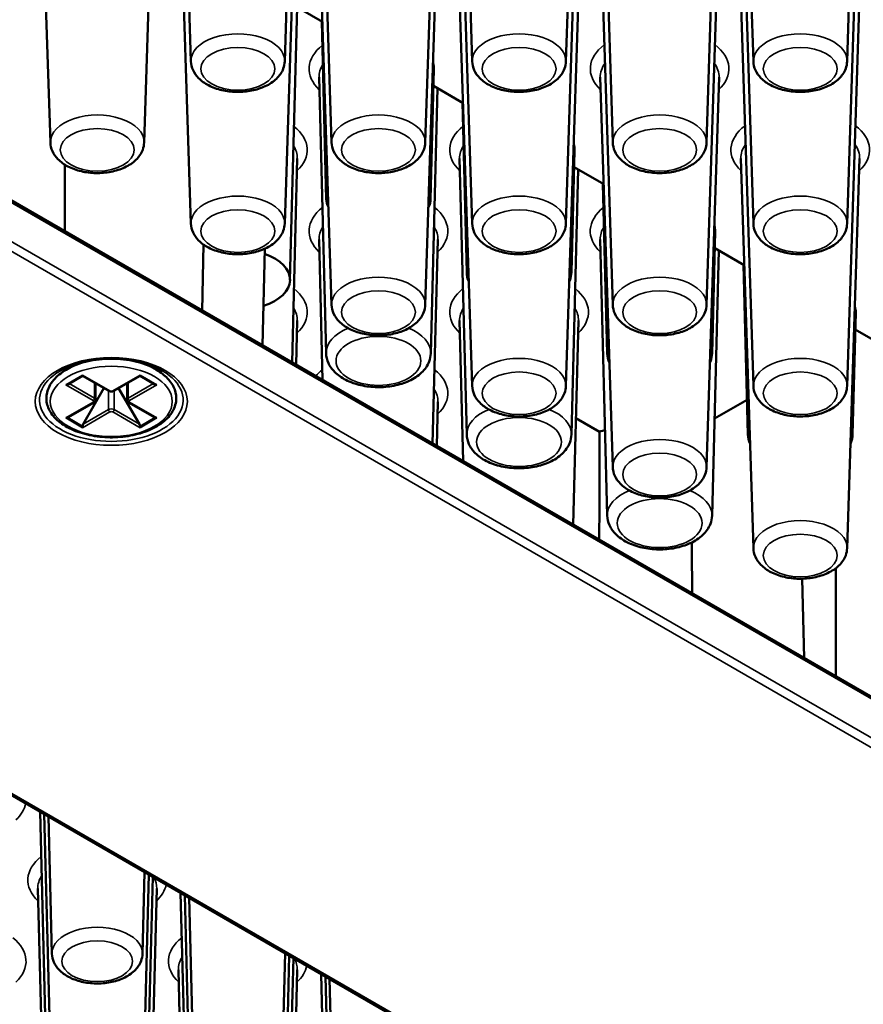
# Paper-space layout 'Sheet_1' of a CAD drawing. Header units: millimetres. Extents: x 0.8 to 58.3, y 0.8 to 58.3.
# Tile 114 of 128: x 47.5 to 49.2, y 43.5 to 45.5. Entities that reach past the tile are written whole.
import ezdxf

# ---------------------------------------------------------------- set-up
doc = ezdxf.new("R2010")
doc.units = ezdxf.units.MM
doc.layers.add('Visible (ISO)', color=7, linetype='Continuous', lineweight=50)
doc.layers.add('Visible Narrow (ISO)', color=7, linetype='Continuous', lineweight=35)

psp = doc.layouts.new('Sheet_1')

# ---------------------------------------------------------------- linework, layer by layer
at = {"layer": 'Visible (ISO)'}
for p, q in [((47.85807, 45.41456), (47.8333, 46.18663)), ((48.04371, 45.41456), (48.06848, 46.18663)), ((48.41484, 45.41456), (48.39008, 46.18663)), ((48.60049, 45.41456), (48.62525, 46.18663)), ((48.97162, 45.41456), (48.94686, 46.18663)), ((49.15727, 45.41456), (49.18203, 46.18663)), ((47.57968, 45.25383), (47.55491, 46.0259)), ((47.76532, 45.25383), (47.79009, 46.0259)), ((48.13645, 45.25383), (48.11169, 46.0259)), ((48.3221, 45.25383), (48.34687, 46.0259)), ((48.69323, 45.25383), (48.66847, 46.0259)), ((48.87888, 45.25383), (48.90364, 46.0259)), ((46.04148, 45.98232), (51.3587, 42.91242)), ((47.85807, 45.0931), (47.8333, 45.86517)), ((48.04371, 45.0931), (48.06848, 45.86517)), ((48.41484, 45.0931), (48.39008, 45.86517)), ((48.60049, 45.0931), (48.62525, 45.86517)), ((48.97162, 45.0931), (48.94686, 45.86517)), ((49.15727, 45.0931), (49.18203, 45.86517)), ((48.13645, 44.93238), (48.11169, 45.70445)), ((48.3221, 44.93238), (48.34687, 45.70445)), ((48.69323, 44.93238), (48.66847, 45.70445)), ((48.87888, 44.93238), (48.90364, 45.70445)), ((48.11848, 45.4928), (48.05766, 45.52791)), ((48.41484, 44.77165), (48.39008, 45.54372)), ((48.60049, 44.77165), (48.62525, 45.54372)), ((48.97162, 44.77165), (48.94686, 45.54372)), ((49.15727, 44.77165), (49.18203, 45.54372)), ((48.05414, 44.98112), (48.06802, 45.52193)), ((48.12602, 45.14185), (48.117, 45.49366)), ((48.33253, 45.14185), (48.33913, 45.39896)), ((48.12562, 44.83613), (48.11158, 45.38316)), ((48.69323, 44.61092), (48.66847, 45.38299)), ((48.87888, 44.61092), (48.90364, 45.38299)), ((48.33294, 44.83613), (48.34641, 45.3612)), ((48.39687, 45.33207), (48.33828, 45.3659)), ((50.41707, 42.27798), (45.09985, 45.34788)), ((48.40401, 44.99686), (48.39539, 45.33293)), ((48.61132, 44.99686), (48.61752, 45.23823)), ((48.05821, 44.81796), (48.06858, 45.22243)), ((48.40401, 44.6754), (48.38997, 45.22243)), ((48.97162, 44.45019), (48.94686, 45.22226)), ((49.15727, 44.45019), (49.18203, 45.22226)), ((48.61132, 44.6754), (48.6248, 45.20048)), ((48.67526, 45.17134), (48.61667, 45.20517)), ((48.6824, 44.83613), (48.67377, 45.1722)), ((48.11873, 44.78302), (48.11158, 45.0617)), ((48.33659, 44.65723), (48.34697, 45.0617)), ((48.6824, 44.51467), (48.66836, 45.0617)), ((48.88971, 44.83613), (48.89591, 45.0775)), ((47.88048, 44.92057), (47.88273, 45.05182)), ((48.0042, 45.04337), (47.99957, 44.85182)), ((48.88971, 44.51467), (48.90319, 45.03975)), ((48.95364, 45.01062), (48.89506, 45.04444)), ((48.96078, 44.6754), (48.95216, 45.01147)), ((49.1681, 44.6754), (49.17429, 44.91678)), ((48.06633, 44.81327), (48.06858, 44.90097)), ((48.39712, 44.62229), (48.38997, 44.90097)), ((48.61498, 44.49651), (48.62536, 44.90097)), ((49.23203, 44.84989), (49.17345, 44.88371)), ((47.63236, 44.81579), (47.61102, 44.80346)), ((47.76832, 44.81579), (47.78966, 44.80346)), ((47.64351, 44.79168), (47.61404, 44.77467)), ((47.64351, 44.79301), (47.64351, 44.79168)), ((47.64351, 44.79168), (47.69559, 44.76162)), ((47.70509, 44.76162), (47.75717, 44.79168)), ((47.75717, 44.79301), (47.75717, 44.79168)), ((47.75717, 44.79168), (47.78664, 44.77467)), ((47.64466, 44.69591), (47.68584, 44.76724)), ((47.66924, 44.74413), (47.66924, 44.77683)), ((47.71484, 44.76724), (47.75602, 44.69591)), ((47.73144, 44.74413), (47.73144, 44.77683)), ((47.61404, 44.70905), (47.66612, 44.73911)), ((47.73456, 44.73911), (47.78664, 44.70905)), ((48.34472, 44.65254), (48.34697, 44.74025)), ((48.95902, 44.74434), (48.89465, 44.70718)), ((48.66719, 44.68096), (48.62041, 44.70797)), ((47.64351, 44.68882), (47.64351, 44.69203)), ((47.75717, 44.68882), (47.75717, 44.69203)), ((49.13514, 44.41079), (49.13514, 44.1962)), ((49.0681, 44.38973), (49.0719, 44.23271)), ((47.58286, 43.00395), (47.55915, 43.928)), ((47.58286, 43.32541), (47.56752, 43.92317)), ((47.58286, 43.64686), (47.5759, 43.91834)), ((47.76214, 43.64686), (47.76629, 43.80842)), ((47.76214, 43.32541), (47.77441, 43.80372)), ((47.76214, 43.00395), (47.78254, 43.79903)), ((47.58286, 42.6825), (47.55481, 43.77588)), ((47.76214, 42.6825), (47.79019, 43.77588)), ((47.86125, 42.84323), (47.83754, 43.76728)), ((47.86125, 43.16468), (47.84591, 43.76244)), ((47.86125, 43.48614), (47.85428, 43.75761)), ((48.04053, 43.48614), (48.04467, 43.64769)), ((48.04053, 43.16468), (48.0528, 43.643)), ((48.04053, 42.84323), (48.06093, 43.6383)), ((47.86125, 42.52177), (47.8332, 43.61515)), ((48.04053, 42.52177), (48.06858, 43.61515)), ((48.13964, 42.6825), (48.11593, 43.60655)), ((48.13964, 43.00395), (48.1243, 43.60172)), ((48.13964, 43.32541), (48.13267, 43.59688))]:
    psp.add_line(p, q, dxfattribs=at)
for centre, major_axis, start_param, end_param in [((48.22928, 45.3999), (0.10986, 0), 6.268373, 6.4587449), ((48.50767, 45.23917), (0.10986, 0), 6.268373, 6.4587449), ((48.22928, 45.14273), (-0.10327, 0), 6.0327436, 6.5706616), ((48.22928, 45.14273), (0.10327, 0), 5.995709, 6.533627), ((48.78605, 45.07844), (0.10986, 0), 6.268373, 6.4587449), ((47.95089, 44.98201), (0.10327, 0), 5.2241184, 7.314327), ((49.06444, 44.91772), (0.10986, 0), 6.268373, 6.4587449), ((47.70034, 44.79235), (0.08268, 0), 2.6739007, 2.7364457), ((47.70034, 44.79235), (0.08268, 0), 0.405147, 0.467692), ((47.6101, 44.77694), (-0.00557, 0), 1.5707963, 2.3561945), ((47.79058, 44.77694), (-0.00557, 0), 0.7853982, 1.5707963), ((47.6101, 44.71132), (-0.00557, 0), 1.5707963, 2.3561945), ((47.79058, 44.71132), (-0.00557, 0), 0.7853982, 1.5707963), ((47.64745, 44.6943), (-0.00278, -0.00482), 4.712389, 5.4977871), ((47.75323, 44.6943), (0.00278, -0.00482), 0.7853982, 1.5707963), ((48.75822, 44.58019), (-0.19685, 0), 5.1318093, 5.1930945)]:
    psp.add_ellipse(centre, major_axis=major_axis, ratio=0.5773503, start_param=start_param, end_param=end_param, dxfattribs=at)
for points, knots in [([(47.85807, 45.41456), (47.85826, 45.40859), (47.8597, 45.4027), (47.86478, 45.39135), (47.86862, 45.38602), (47.87874, 45.3757), (47.88538, 45.37102), (47.90086, 45.36294), (47.90988, 45.35974), (47.92883, 45.35538), (47.93877, 45.35421), (47.95862, 45.35392), (47.96853, 45.35478), (47.98761, 45.35849), (47.99676, 45.36136), (48.01355, 45.36917), (48.02118, 45.37413), (48.03331, 45.38593), (48.03805, 45.39263), (48.04257, 45.40482), (48.04356, 45.40967), (48.04371, 45.41456)], [5.5163044, 5.5163044, 5.5163044, 5.5163044, 5.7510568, 5.7510568, 6.0129289, 6.0129289, 6.3336169, 6.3336169, 6.6891555, 6.6891555, 7.0432098, 7.0432098, 7.3938866, 7.3938866, 7.7471276, 7.7471276, 8.1037277, 8.1037277, 8.4284437, 8.4284437, 8.6208625, 8.6208625, 8.6208625, 8.6208625]), ([(48.41484, 45.41456), (48.41503, 45.40859), (48.41647, 45.4027), (48.42156, 45.39135), (48.4254, 45.38602), (48.43552, 45.3757), (48.44216, 45.37102), (48.45764, 45.36294), (48.46665, 45.35974), (48.48561, 45.35538), (48.49555, 45.35421), (48.5154, 45.35392), (48.52531, 45.35478), (48.54438, 45.35849), (48.55354, 45.36136), (48.57032, 45.36917), (48.57796, 45.37413), (48.59009, 45.38593), (48.59482, 45.39263), (48.59934, 45.40482), (48.60033, 45.40967), (48.60049, 45.41456)], [5.5163044, 5.5163044, 5.5163044, 5.5163044, 5.7510568, 5.7510568, 6.0129289, 6.0129289, 6.3336169, 6.3336169, 6.6891555, 6.6891555, 7.0432098, 7.0432098, 7.3938866, 7.3938866, 7.7471276, 7.7471276, 8.1037277, 8.1037277, 8.4284437, 8.4284437, 8.6208625, 8.6208625, 8.6208625, 8.6208625]), ([(48.97162, 45.41456), (48.97181, 45.40859), (48.97325, 45.4027), (48.97834, 45.39135), (48.98217, 45.38602), (48.99229, 45.3757), (48.99894, 45.37102), (49.01441, 45.36294), (49.02343, 45.35974), (49.04239, 45.35538), (49.05233, 45.35421), (49.07218, 45.35392), (49.08208, 45.35478), (49.10116, 45.35849), (49.11032, 45.36136), (49.1271, 45.36917), (49.13473, 45.37413), (49.14686, 45.38593), (49.1516, 45.39263), (49.15612, 45.40482), (49.15711, 45.40967), (49.15727, 45.41456)], [5.5163044, 5.5163044, 5.5163044, 5.5163044, 5.7510568, 5.7510568, 6.0129289, 6.0129289, 6.3336169, 6.3336169, 6.6891555, 6.6891555, 7.0432098, 7.0432098, 7.3938866, 7.3938866, 7.7471276, 7.7471276, 8.1037277, 8.1037277, 8.4284437, 8.4284437, 8.6208625, 8.6208625, 8.6208625, 8.6208625]), ([(47.57968, 45.25383), (47.57987, 45.24786), (47.58131, 45.24197), (47.58639, 45.23063), (47.59023, 45.22529), (47.60035, 45.21497), (47.60699, 45.21029), (47.62247, 45.20221), (47.63149, 45.19901), (47.65045, 45.19465), (47.66038, 45.19348), (47.68023, 45.19319), (47.69014, 45.19405), (47.70922, 45.19776), (47.71838, 45.20063), (47.73516, 45.20844), (47.74279, 45.2134), (47.75492, 45.2252), (47.75966, 45.2319), (47.76418, 45.24409), (47.76517, 45.24894), (47.76532, 45.25383)], [5.5163044, 5.5163044, 5.5163044, 5.5163044, 5.7510568, 5.7510568, 6.0129289, 6.0129289, 6.3336169, 6.3336169, 6.6891555, 6.6891555, 7.0432098, 7.0432098, 7.3938866, 7.3938866, 7.7471276, 7.7471276, 8.1037277, 8.1037277, 8.4284437, 8.4284437, 8.6208625, 8.6208625, 8.6208625, 8.6208625]), ([(48.13645, 45.25383), (48.13665, 45.24786), (48.13808, 45.24197), (48.14317, 45.23063), (48.14701, 45.22529), (48.15713, 45.21497), (48.16377, 45.21029), (48.17925, 45.20221), (48.18827, 45.19901), (48.20722, 45.19465), (48.21716, 45.19348), (48.23701, 45.19319), (48.24692, 45.19405), (48.26599, 45.19776), (48.27515, 45.20063), (48.29194, 45.20844), (48.29957, 45.2134), (48.3117, 45.2252), (48.31644, 45.2319), (48.32095, 45.24409), (48.32194, 45.24894), (48.3221, 45.25383)], [5.5163044, 5.5163044, 5.5163044, 5.5163044, 5.7510568, 5.7510568, 6.0129289, 6.0129289, 6.3336169, 6.3336169, 6.6891555, 6.6891555, 7.0432098, 7.0432098, 7.3938866, 7.3938866, 7.7471276, 7.7471276, 8.1037277, 8.1037277, 8.4284437, 8.4284437, 8.6208625, 8.6208625, 8.6208625, 8.6208625]), ([(48.69323, 45.25383), (48.69342, 45.24786), (48.69486, 45.24197), (48.69995, 45.23063), (48.70378, 45.22529), (48.7139, 45.21497), (48.72055, 45.21029), (48.73603, 45.20221), (48.74504, 45.19901), (48.764, 45.19465), (48.77394, 45.19348), (48.79379, 45.19319), (48.8037, 45.19405), (48.82277, 45.19776), (48.83193, 45.20063), (48.84871, 45.20844), (48.85635, 45.2134), (48.86847, 45.2252), (48.87321, 45.2319), (48.87773, 45.24409), (48.87872, 45.24894), (48.87888, 45.25383)], [5.5163044, 5.5163044, 5.5163044, 5.5163044, 5.7510568, 5.7510568, 6.0129289, 6.0129289, 6.3336169, 6.3336169, 6.6891555, 6.6891555, 7.0432098, 7.0432098, 7.3938866, 7.3938866, 7.7471276, 7.7471276, 8.1037277, 8.1037277, 8.4284437, 8.4284437, 8.6208625, 8.6208625, 8.6208625, 8.6208625]), ([(47.85807, 45.0931), (47.85826, 45.08713), (47.8597, 45.08124), (47.86478, 45.0699), (47.86862, 45.06456), (47.87874, 45.05424), (47.88538, 45.04956), (47.90086, 45.04148), (47.90988, 45.03829), (47.92883, 45.03392), (47.93877, 45.03275), (47.95862, 45.03246), (47.96853, 45.03332), (47.98761, 45.03703), (47.99676, 45.0399), (48.01355, 45.04771), (48.02118, 45.05267), (48.03331, 45.06447), (48.03805, 45.07118), (48.04257, 45.08336), (48.04356, 45.08821), (48.04371, 45.0931)], [5.5163044, 5.5163044, 5.5163044, 5.5163044, 5.7510568, 5.7510568, 6.0129289, 6.0129289, 6.3336169, 6.3336169, 6.6891555, 6.6891555, 7.0432098, 7.0432098, 7.3938866, 7.3938866, 7.7471276, 7.7471276, 8.1037277, 8.1037277, 8.4284437, 8.4284437, 8.6208625, 8.6208625, 8.6208625, 8.6208625]), ([(48.41484, 45.0931), (48.41503, 45.08713), (48.41647, 45.08124), (48.42156, 45.0699), (48.4254, 45.06456), (48.43552, 45.05424), (48.44216, 45.04956), (48.45764, 45.04148), (48.46665, 45.03829), (48.48561, 45.03392), (48.49555, 45.03275), (48.5154, 45.03246), (48.52531, 45.03332), (48.54438, 45.03703), (48.55354, 45.0399), (48.57032, 45.04771), (48.57796, 45.05267), (48.59009, 45.06447), (48.59482, 45.07118), (48.59934, 45.08336), (48.60033, 45.08821), (48.60049, 45.0931)], [5.5163044, 5.5163044, 5.5163044, 5.5163044, 5.7510568, 5.7510568, 6.0129289, 6.0129289, 6.3336169, 6.3336169, 6.6891555, 6.6891555, 7.0432098, 7.0432098, 7.3938866, 7.3938866, 7.7471276, 7.7471276, 8.1037277, 8.1037277, 8.4284437, 8.4284437, 8.6208625, 8.6208625, 8.6208625, 8.6208625]), ([(48.97162, 45.0931), (48.97181, 45.08713), (48.97325, 45.08124), (48.97834, 45.0699), (48.98217, 45.06456), (48.99229, 45.05424), (48.99894, 45.04956), (49.01441, 45.04148), (49.02343, 45.03829), (49.04239, 45.03392), (49.05233, 45.03275), (49.07218, 45.03246), (49.08208, 45.03332), (49.10116, 45.03703), (49.11032, 45.0399), (49.1271, 45.04771), (49.13473, 45.05267), (49.14686, 45.06447), (49.1516, 45.07118), (49.15612, 45.08336), (49.15711, 45.08821), (49.15727, 45.0931)], [5.5163044, 5.5163044, 5.5163044, 5.5163044, 5.7510568, 5.7510568, 6.0129289, 6.0129289, 6.3336169, 6.3336169, 6.6891555, 6.6891555, 7.0432098, 7.0432098, 7.3938866, 7.3938866, 7.7471276, 7.7471276, 8.1037277, 8.1037277, 8.4284437, 8.4284437, 8.6208625, 8.6208625, 8.6208625, 8.6208625]), ([(48.60712, 44.97828), (48.60745, 44.97904), (48.60776, 44.9798), (48.61004, 44.98574), (48.61118, 44.99128), (48.61132, 44.99686)], [8.39150395, 8.39150395, 8.39150395, 8.39150395, 8.42184173, 8.42184173, 8.62456748, 8.62456748, 8.62456748, 8.62456748]), ([(48.13645, 44.93238), (48.13665, 44.92641), (48.13808, 44.92052), (48.14317, 44.90917), (48.14701, 44.90384), (48.15713, 44.89352), (48.16377, 44.88883), (48.17925, 44.88076), (48.18827, 44.87756), (48.20722, 44.87319), (48.21716, 44.87203), (48.23701, 44.87174), (48.24692, 44.87259), (48.26599, 44.87631), (48.27515, 44.87917), (48.29194, 44.88698), (48.29957, 44.89194), (48.3117, 44.90374), (48.31644, 44.91045), (48.32095, 44.92263), (48.32194, 44.92748), (48.3221, 44.93238)], [5.5163044, 5.5163044, 5.5163044, 5.5163044, 5.7510568, 5.7510568, 6.0129289, 6.0129289, 6.3336169, 6.3336169, 6.6891555, 6.6891555, 7.0432098, 7.0432098, 7.3938866, 7.3938866, 7.7471276, 7.7471276, 8.1037277, 8.1037277, 8.4284437, 8.4284437, 8.6208625, 8.6208625, 8.6208625, 8.6208625]), ([(48.69323, 44.93238), (48.69342, 44.92641), (48.69486, 44.92052), (48.69995, 44.90917), (48.70378, 44.90384), (48.7139, 44.89352), (48.72055, 44.88883), (48.73603, 44.88076), (48.74504, 44.87756), (48.764, 44.87319), (48.77394, 44.87203), (48.79379, 44.87174), (48.8037, 44.87259), (48.82277, 44.87631), (48.83193, 44.87917), (48.84871, 44.88698), (48.85635, 44.89194), (48.86847, 44.90374), (48.87321, 44.91045), (48.87773, 44.92263), (48.87872, 44.92748), (48.87888, 44.93238)], [5.5163044, 5.5163044, 5.5163044, 5.5163044, 5.7510568, 5.7510568, 6.0129289, 6.0129289, 6.3336169, 6.3336169, 6.6891555, 6.6891555, 7.0432098, 7.0432098, 7.3938866, 7.3938866, 7.7471276, 7.7471276, 8.1037277, 8.1037277, 8.4284437, 8.4284437, 8.6208625, 8.6208625, 8.6208625, 8.6208625]), ([(47.59978, 44.8018), (47.60973, 44.80754), (47.62141, 44.81251), (47.64717, 44.82024), (47.66125, 44.823), (47.69037, 44.82592), (47.7054, 44.82606), (47.73479, 44.82371), (47.74913, 44.82121), (47.77555, 44.81388), (47.78762, 44.80907), (47.79897, 44.8029), (47.79994, 44.80235), (47.8009, 44.8018)], [3.1415927, 3.1415927, 3.1415927, 3.1415927, 3.4472139, 3.4472139, 3.7550864, 3.7550864, 4.0649018, 4.0649018, 4.3748244, 4.3748244, 4.6829666, 4.6829666, 4.712389, 4.712389, 4.712389, 4.712389]), ([(48.12562, 44.83613), (48.12579, 44.82952), (48.12737, 44.82298), (48.13306, 44.81038), (48.13738, 44.80444), (48.14879, 44.793), (48.15629, 44.78779), (48.17366, 44.7789), (48.18373, 44.77539), (48.20488, 44.77061), (48.21596, 44.76934), (48.23811, 44.76904), (48.24917, 44.77001), (48.27043, 44.77413), (48.28062, 44.7773), (48.29925, 44.78587), (48.30769, 44.7913), (48.32119, 44.80417), (48.32648, 44.81151), (48.33165, 44.82502), (48.33279, 44.83055), (48.33294, 44.83613)], [5.5125995, 5.5125995, 5.5125995, 5.5125995, 5.7528404, 5.7528404, 6.0200982, 6.0200982, 6.3434044, 6.3434044, 6.6956167, 6.6956167, 7.0455918, 7.0455918, 7.3925804, 7.3925804, 7.7418814, 7.7418814, 8.0946954, 8.0946954, 8.4218417, 8.4218417, 8.6245675, 8.6245675, 8.6245675, 8.6245675]), ([(48.88551, 44.81755), (48.88584, 44.81831), (48.88615, 44.81908), (48.88843, 44.82502), (48.88957, 44.83055), (48.88971, 44.83613)], [8.39150395, 8.39150395, 8.39150395, 8.39150395, 8.42184173, 8.42184173, 8.62456748, 8.62456748, 8.62456748, 8.62456748]), ([(47.61102, 44.80346), (47.60096, 44.79766), (47.59241, 44.7908), (47.57953, 44.7756), (47.57508, 44.76728), (47.57115, 44.7506), (47.5713, 44.74235), (47.57562, 44.7265), (47.57976, 44.71893), (47.59174, 44.70456), (47.59988, 44.69787), (47.61934, 44.68624), (47.63076, 44.68137), (47.65551, 44.67407), (47.66884, 44.67163), (47.69604, 44.66936), (47.70991, 44.66953), (47.73688, 44.67244), (47.74998, 44.67519), (47.77418, 44.68306), (47.78526, 44.68819), (47.80426, 44.7005), (47.81219, 44.70768), (47.82358, 44.72333), (47.82722, 44.73176), (47.82962, 44.74841), (47.82874, 44.75654), (47.8231, 44.77216), (47.81827, 44.77962), (47.80579, 44.79274), (47.79828, 44.79849), (47.78966, 44.80346)], [3.1415927, 3.1415927, 3.1415927, 3.1415927, 3.4719162, 3.4719162, 3.7917404, 3.7917404, 4.0829356, 4.0829356, 4.3756698, 4.3756698, 4.6950394, 4.6950394, 5.0252691, 5.0252691, 5.3547014, 5.3547014, 5.6827382, 5.6827382, 6.0108782, 6.0108782, 6.3405388, 6.3405388, 6.6704305, 6.6704305, 6.985839, 6.985839, 7.2739503, 7.2739503, 7.5709229, 7.5709229, 7.8539816, 7.8539816, 7.8539816, 7.8539816]), ([(48.41484, 44.77165), (48.41503, 44.76568), (48.41647, 44.75979), (48.42156, 44.74844), (48.4254, 44.74311), (48.43552, 44.73279), (48.44216, 44.7281), (48.45764, 44.72003), (48.46665, 44.71683), (48.48561, 44.71247), (48.49555, 44.7113), (48.5154, 44.71101), (48.52531, 44.71186), (48.54438, 44.71558), (48.55354, 44.71844), (48.57032, 44.72626), (48.57796, 44.73122), (48.59009, 44.74302), (48.59482, 44.74972), (48.59934, 44.76191), (48.60033, 44.76675), (48.60049, 44.77165)], [5.5163044, 5.5163044, 5.5163044, 5.5163044, 5.7510568, 5.7510568, 6.0129289, 6.0129289, 6.3336169, 6.3336169, 6.6891555, 6.6891555, 7.0432098, 7.0432098, 7.3938866, 7.3938866, 7.7471276, 7.7471276, 8.1037277, 8.1037277, 8.4284437, 8.4284437, 8.6208625, 8.6208625, 8.6208625, 8.6208625]), ([(48.97162, 44.77165), (48.97181, 44.76568), (48.97325, 44.75979), (48.97834, 44.74844), (48.98217, 44.74311), (48.99229, 44.73279), (48.99894, 44.7281), (49.01441, 44.72003), (49.02343, 44.71683), (49.04239, 44.71247), (49.05233, 44.7113), (49.07218, 44.71101), (49.08208, 44.71186), (49.10116, 44.71558), (49.11032, 44.71844), (49.1271, 44.72626), (49.13473, 44.73122), (49.14686, 44.74302), (49.1516, 44.74972), (49.15612, 44.76191), (49.15711, 44.76675), (49.15727, 44.77165)], [5.5163044, 5.5163044, 5.5163044, 5.5163044, 5.7510568, 5.7510568, 6.0129289, 6.0129289, 6.3336169, 6.3336169, 6.6891555, 6.6891555, 7.0432098, 7.0432098, 7.3938866, 7.3938866, 7.7471276, 7.7471276, 8.1037277, 8.1037277, 8.4284437, 8.4284437, 8.6208625, 8.6208625, 8.6208625, 8.6208625]), ([(47.69559, 44.76162), (47.69619, 44.76127), (47.69681, 44.76102), (47.69807, 44.76064), (47.69872, 44.76053), (47.70001, 44.76041), (47.70067, 44.76041), (47.70196, 44.76053), (47.70261, 44.76064), (47.70387, 44.76102), (47.70449, 44.76127), (47.70509, 44.76162)], [4.712389, 4.712389, 4.712389, 4.712389, 5.0265482, 5.0265482, 5.3407075, 5.3407075, 5.6548668, 5.6548668, 5.969026, 5.969026, 6.2831853, 6.2831853, 6.2831853, 6.2831853]), ([(47.66612, 44.73911), (47.66642, 44.73929), (47.66671, 44.73948), (47.66729, 44.73994), (47.66756, 44.7402), (47.66809, 44.74079), (47.66833, 44.74112), (47.66875, 44.74187), (47.66893, 44.74229), (47.66917, 44.74318), (47.66924, 44.74365), (47.66924, 44.74413)], [0, 0, 0, 0, 0.15707963, 0.15707963, 0.31415927, 0.31415927, 0.4712389, 0.4712389, 0.62831853, 0.62831853, 0.78539816, 0.78539816, 0.78539816, 0.78539816]), ([(47.73144, 44.74413), (47.73144, 44.74365), (47.73151, 44.74318), (47.73175, 44.74229), (47.73193, 44.74187), (47.73235, 44.74112), (47.73259, 44.74079), (47.73312, 44.7402), (47.73339, 44.73994), (47.73397, 44.73948), (47.73426, 44.73929), (47.73456, 44.73911)], [3.92699082, 3.92699082, 3.92699082, 3.92699082, 4.08407045, 4.08407045, 4.24115008, 4.24115008, 4.39822972, 4.39822972, 4.55530935, 4.55530935, 4.71238898, 4.71238898, 4.71238898, 4.71238898]), ([(48.40401, 44.6754), (48.40418, 44.66879), (48.40576, 44.66225), (48.41145, 44.64965), (48.41577, 44.64371), (48.42718, 44.63227), (48.43468, 44.62707), (48.45205, 44.61817), (48.46211, 44.61466), (48.48327, 44.60988), (48.49435, 44.60861), (48.5165, 44.60832), (48.52756, 44.60928), (48.54882, 44.6134), (48.55901, 44.61657), (48.57763, 44.62515), (48.58608, 44.63057), (48.59958, 44.64344), (48.60487, 44.65078), (48.61004, 44.66429), (48.61118, 44.66982), (48.61132, 44.6754)], [5.5125995, 5.5125995, 5.5125995, 5.5125995, 5.7528404, 5.7528404, 6.0200982, 6.0200982, 6.3434044, 6.3434044, 6.6956167, 6.6956167, 7.0455918, 7.0455918, 7.3925804, 7.3925804, 7.7418814, 7.7418814, 8.0946954, 8.0946954, 8.4218417, 8.4218417, 8.6245675, 8.6245675, 8.6245675, 8.6245675]), ([(49.16389, 44.65682), (49.16423, 44.65758), (49.16454, 44.65835), (49.16681, 44.66429), (49.16796, 44.66982), (49.1681, 44.6754)], [8.39150395, 8.39150395, 8.39150395, 8.39150395, 8.42184173, 8.42184173, 8.62456748, 8.62456748, 8.62456748, 8.62456748]), ([(48.69323, 44.61092), (48.69342, 44.60495), (48.69486, 44.59906), (48.69995, 44.58771), (48.70378, 44.58238), (48.7139, 44.57206), (48.72055, 44.56738), (48.73603, 44.5593), (48.74504, 44.5561), (48.764, 44.55174), (48.77394, 44.55057), (48.79379, 44.55028), (48.8037, 44.55114), (48.82277, 44.55485), (48.83193, 44.55772), (48.84871, 44.56553), (48.85635, 44.57049), (48.86847, 44.58229), (48.87321, 44.58899), (48.87773, 44.60118), (48.87872, 44.60603), (48.87888, 44.61092)], [5.5163044, 5.5163044, 5.5163044, 5.5163044, 5.7510568, 5.7510568, 6.0129289, 6.0129289, 6.3336169, 6.3336169, 6.6891555, 6.6891555, 7.0432098, 7.0432098, 7.3938866, 7.3938866, 7.7471276, 7.7471276, 8.1037277, 8.1037277, 8.4284437, 8.4284437, 8.6208625, 8.6208625, 8.6208625, 8.6208625]), ([(48.6824, 44.51467), (48.68257, 44.50806), (48.68415, 44.50153), (48.68984, 44.48893), (48.69416, 44.48299), (48.70557, 44.47154), (48.71306, 44.46634), (48.73044, 44.45745), (48.7405, 44.45394), (48.76166, 44.44916), (48.77274, 44.44788), (48.79489, 44.44759), (48.80595, 44.44855), (48.8272, 44.45267), (48.83739, 44.45584), (48.85602, 44.46442), (48.86446, 44.46984), (48.87797, 44.48271), (48.88326, 44.49005), (48.88843, 44.50356), (48.88957, 44.5091), (48.88971, 44.51467)], [5.5125995, 5.5125995, 5.5125995, 5.5125995, 5.7528404, 5.7528404, 6.0200982, 6.0200982, 6.3434044, 6.3434044, 6.6956167, 6.6956167, 7.0455918, 7.0455918, 7.3925804, 7.3925804, 7.7418814, 7.7418814, 8.0946954, 8.0946954, 8.4218417, 8.4218417, 8.6245675, 8.6245675, 8.6245675, 8.6245675]), ([(48.97162, 44.45019), (48.97181, 44.44422), (48.97325, 44.43833), (48.97834, 44.42699), (48.98217, 44.42165), (48.99229, 44.41133), (48.99894, 44.40665), (49.01441, 44.39857), (49.02343, 44.39537), (49.04239, 44.39101), (49.05233, 44.38984), (49.07218, 44.38955), (49.08208, 44.39041), (49.10116, 44.39412), (49.11032, 44.39699), (49.1271, 44.4048), (49.13473, 44.40976), (49.14686, 44.42156), (49.1516, 44.42827), (49.15612, 44.44045), (49.15711, 44.4453), (49.15727, 44.45019)], [5.5163044, 5.5163044, 5.5163044, 5.5163044, 5.7510568, 5.7510568, 6.0129289, 6.0129289, 6.3336169, 6.3336169, 6.6891555, 6.6891555, 7.0432098, 7.0432098, 7.3938866, 7.3938866, 7.7471276, 7.7471276, 8.1037277, 8.1037277, 8.4284437, 8.4284437, 8.6208625, 8.6208625, 8.6208625, 8.6208625]), ([(47.58286, 43.64686), (47.58301, 43.64108), (47.58436, 43.63537), (47.58917, 43.62437), (47.59282, 43.61921), (47.60245, 43.60919), (47.60879, 43.60464), (47.6236, 43.59674), (47.63228, 43.5936), (47.65054, 43.58928), (47.66014, 43.5881), (47.67931, 43.58773), (47.68889, 43.58851), (47.70735, 43.59203), (47.71623, 43.59476), (47.73253, 43.60226), (47.73997, 43.60704), (47.75182, 43.61846), (47.75647, 43.62496), (47.76101, 43.63698), (47.76201, 43.6419), (47.76214, 43.64686)], [5.5125995, 5.5125995, 5.5125995, 5.5125995, 5.7455282, 5.7455282, 6.0046458, 6.0046458, 6.3230817, 6.3230817, 6.6794607, 6.6794607, 7.0350514, 7.0350514, 7.3870267, 7.3870267, 7.7415292, 7.7415292, 8.0994886, 8.0994886, 8.4246655, 8.4246655, 8.6245675, 8.6245675, 8.6245675, 8.6245675])]:
    psp.add_open_spline(points, degree=3, knots=knots, dxfattribs=at)
for points in [[(47.60838, 45.20986), (47.60826, 45.16581), (47.60814, 45.12182), (47.60802, 45.07788)], [(48.40401, 44.99686), (48.40417, 44.99044), (48.40567, 44.9841), (48.40822, 44.97828)], [(48.6824, 44.83613), (48.68256, 44.82972), (48.68405, 44.82337), (48.6866, 44.81755)], [(48.66719, 44.68096), (48.66696, 44.60942), (48.66674, 44.53802), (48.66652, 44.46675)], [(48.96078, 44.6754), (48.96095, 44.66899), (48.96244, 44.66264), (48.96499, 44.65682)], [(48.84992, 44.46168), (48.85003, 44.42798), (48.85013, 44.39432), (48.85023, 44.36069)]]:
    psp.add_open_spline(points, degree=3, dxfattribs=at)
at = {"layer": 'Visible Narrow (ISO)'}
for p, q in [((46.04393, 45.97691), (51.36115, 42.90701)), ((51.36115, 42.82986), (46.04393, 45.89976)), ((46.03558, 45.8853), (51.3528, 42.8154)), ((50.42298, 42.27857), (45.10576, 45.34847)), ((47.64351, 44.79301), (47.6101, 44.77373)), ((47.69756, 44.76181), (47.64351, 44.79301)), ((47.75717, 44.79301), (47.70312, 44.76181)), ((47.79058, 44.77373), (47.75717, 44.79301)), ((47.6101, 44.77373), (47.66415, 44.74252)), ((47.66693, 44.74734), (47.61682, 44.77628)), ((47.66693, 44.74734), (47.66693, 44.77816)), ((47.73375, 44.74734), (47.73375, 44.77816)), ((47.78386, 44.77628), (47.73375, 44.74734)), ((47.73653, 44.74252), (47.79058, 44.77373)), ((47.69477, 44.76209), (47.69477, 44.72484)), ((47.70591, 44.76209), (47.70591, 44.72484)), ((47.66415, 44.73931), (47.6101, 44.7081)), ((47.79058, 44.7081), (47.73653, 44.73931)), ((47.6101, 44.7081), (47.64351, 44.68882)), ((47.61404, 44.70905), (47.64351, 44.69203)), ((47.64351, 44.68882), (47.69756, 44.72002)), ((47.69477, 44.72484), (47.64466, 44.69591)), ((47.70312, 44.72002), (47.75717, 44.68882)), ((47.75602, 44.69591), (47.70591, 44.72484)), ((47.78664, 44.70905), (47.75717, 44.69203)), ((47.75717, 44.68882), (47.79058, 44.7081))]:
    psp.add_line(p, q, dxfattribs=at)
for centre, major_axis, start_param, end_param in [((47.95089, 45.41555), (0.09284, 0), 6.264668, 9.4432953), ((48.50767, 45.41555), (0.09284, 0), 6.264668, 9.4432953), ((49.06444, 45.41555), (0.09284, 0), 6.264668, 9.4432953), ((48.22928, 45.3999), (-0.13739, 0), 5.6539336, 6.8341344), ((48.78605, 45.3999), (-0.13729, 0), 5.6339655, 6.8366037), ((48.78605, 45.3999), (0.13729, 0), 5.7297669, 6.9324051), ((48.78605, 45.38425), (-0.11761, 0), 5.8798722, 6.3017026), ((48.78605, 45.38425), (0.11761, 0), 6.264668, 6.6864984), ((48.22928, 45.38416), (-0.11771, 0), 5.9214432, 6.2979976), ((48.22928, 45.3999), (0.13739, 0), 5.7322362, 5.758642), ((47.6725, 45.25482), (0.09284, 0), 6.264668, 9.4432953), ((48.22928, 45.25482), (0.09284, 0), 6.264668, 9.4432953), ((48.78605, 45.25482), (0.09284, 0), 6.264668, 9.4432953), ((47.95089, 45.23917), (0.13739, 0), 5.7322362, 6.912437), ((48.50767, 45.23917), (-0.13739, 0), 5.6539336, 6.8341344), ((49.06444, 45.23917), (-0.13729, 0), 5.6339655, 6.8366037), ((49.06444, 45.23917), (0.13729, 0), 5.7297669, 6.9324051), ((47.95089, 45.22344), (0.11771, 0), 6.268373, 6.6449275), ((48.50767, 45.22344), (-0.11771, 0), 5.9214432, 6.2979976), ((49.06444, 45.22352), (-0.11761, 0), 5.8798722, 6.3017026), ((49.06444, 45.22352), (0.11761, 0), 6.264668, 6.6864984), ((48.50767, 45.23917), (0.13739, 0), 5.7322362, 5.758642), ((47.95089, 45.0941), (0.09284, 0), 6.264668, 9.4432953), ((48.50767, 45.0941), (0.09284, 0), 6.264668, 9.4432953), ((49.06444, 45.0941), (0.09284, 0), 6.264668, 9.4432953), ((48.22928, 45.07844), (-0.13739, 0), 5.6539336, 6.8341344), ((48.22928, 45.07844), (0.13739, 0), 5.7322362, 6.912437), ((48.78605, 45.07844), (-0.13739, 0), 5.6539336, 6.8341344), ((48.22928, 45.06271), (-0.11771, 0), 5.9214432, 6.2979976), ((48.22928, 45.06271), (0.11771, 0), 6.268373, 6.6449275), ((48.78605, 45.06271), (-0.11771, 0), 5.9214432, 6.2979976), ((48.78605, 45.07844), (0.13739, 0), 5.7322362, 5.758642), ((48.50767, 44.99774), (-0.10367, 0), 6.036968, 6.2979976), ((48.50767, 44.99774), (0.10367, 0), 6.268373, 6.5294026), ((48.22928, 44.93337), (0.09284, 0), 6.264668, 9.4432953), ((48.78605, 44.93337), (0.09284, 0), 6.264668, 9.4432953), ((47.95089, 44.91772), (0.13739, 0), 5.7322362, 6.912437), ((48.50767, 44.91772), (-0.13739, 0), 5.6539336, 6.8341344), ((48.50767, 44.91772), (0.13739, 0), 5.7322362, 6.912437), ((47.95089, 44.90198), (0.11771, 0), 6.268373, 6.6449275), ((48.50767, 44.90198), (-0.11771, 0), 5.9214432, 6.2979976), ((48.50767, 44.90198), (0.11771, 0), 6.268373, 6.6449275), ((48.22928, 44.83702), (-0.10367, 0), 5.3276335, 6.2979976), ((48.22928, 44.83702), (0.10367, 0), 6.268373, 7.2387372), ((48.78605, 44.83702), (-0.10367, 0), 6.036968, 6.2979976), ((48.78605, 44.83702), (0.10367, 0), 6.268373, 6.5294026), ((47.70034, 44.75189), (-0.12632, 0), 3.9269908, 5.4977871), ((48.50767, 44.77264), (0.09284, 0), 6.264668, 9.4432953), ((49.06444, 44.77264), (0.09284, 0), 6.264668, 9.4432953), ((47.70034, 44.7974), (-0.07874, 0), 5.9081283, 5.9568986), ((47.70034, 44.7974), (0.07874, 0), 0.3262867, 0.375057), ((47.70034, 44.74374), (0.14221, 0), 2.3561945, 7.0685835), ((48.22928, 44.75699), (-0.13739, 0), 5.6539336, 5.8414332), ((48.22928, 44.75699), (0.13739, 0), 5.7322362, 6.912437), ((47.66415, 44.74574), (-0.00197, -0.00341), 0.7853982, 2.3561945), ((47.66137, 44.74413), (0.00787, 0), 0, 0.7853982), ((47.69756, 44.76502), (-0.00197, -0.00341), 0, 0.7853982), ((47.70034, 44.76342), (-0.00394, 0), 0.7853982, 2.3561945), ((47.70312, 44.76502), (0.00197, -0.00341), 5.4977871, 6.2831853), ((47.73931, 44.74413), (-0.00787, 0), 5.4977871, 6.2831853), ((47.73653, 44.74574), (-0.00197, 0.00341), 0.7853982, 2.3561945), ((48.22928, 44.74125), (0.11771, 0), 6.268373, 6.6449275), ((47.66137, 44.74092), (0.00394, 0), 5.4977871, 7.0685835), ((47.66415, 44.74252), (0.00197, -0.00341), 5.4977871, 6.2831853), ((47.73653, 44.74252), (-0.00197, -0.00341), 0, 0.7853982), ((47.73931, 44.74092), (-0.00394, 0), 5.4977871, 7.0685835), ((47.70034, 44.72163), (-0.00787, 0), 3.9269908, 5.4977871), ((47.69756, 44.72324), (-0.00197, 0.00341), 0.7853982, 2.3561945), ((47.70034, 44.71841), (0.00394, 0), 0.7853982, 2.3561945), ((47.70312, 44.72324), (0.00197, 0.00341), 3.9269908, 5.4977871), ((48.50767, 44.67629), (-0.10367, 0), 5.3276335, 6.2979976), ((48.50767, 44.67629), (0.10367, 0), 6.268373, 7.2387372), ((49.06444, 44.67629), (-0.10367, 0), 6.036968, 6.2979976), ((49.06444, 44.67629), (0.10367, 0), 6.268373, 6.5294026), ((48.78605, 44.61191), (0.09284, 0), 6.264668, 9.4432953), ((48.78605, 44.51556), (-0.10367, 0), 5.3276335, 6.2979976), ((48.78605, 44.51556), (0.10367, 0), 6.268373, 7.2387372), ((49.06444, 44.45119), (0.09284, 0), 6.264668, 9.4432953), ((47.39411, 43.95335), (0.13739, 0), 5.7322362, 6.1709795), ((47.6725, 43.79262), (-0.13739, 0), 5.6539336, 6.8341344), ((47.6725, 43.77689), (-0.11771, 0), 5.9214432, 6.2979976), ((47.6725, 43.77689), (0.11771, 0), 6.268373, 6.5983635), ((47.6725, 43.79262), (0.13739, 0), 5.7322362, 6.1709795), ((47.6725, 43.64763), (0.08965, 0), 6.268373, 9.4395903), ((47.39411, 43.63189), (0.13739, 0), 5.7322362, 6.912437), ((47.95089, 43.63189), (-0.13739, 0), 5.6539336, 6.8341344), ((47.95089, 43.61616), (-0.11771, 0), 5.9214432, 6.2979976), ((47.95089, 43.61616), (0.11771, 0), 6.268373, 6.5983635), ((47.95089, 43.63189), (0.13739, 0), 5.7322362, 6.1709795)]:
    psp.add_ellipse(centre, major_axis=major_axis, ratio=0.5773503, start_param=start_param, end_param=end_param, dxfattribs=at)
for centre, major_axis in [((47.95089, 45.3999), (0.07316, 0)), ((48.50767, 45.3999), (0.07316, 0)), ((49.06444, 45.3999), (0.07316, 0)), ((47.6725, 45.23917), (0.07316, 0)), ((48.22928, 45.23917), (0.07316, 0)), ((48.78605, 45.23917), (0.07316, 0)), ((47.95089, 45.07844), (0.07316, 0)), ((48.50767, 45.07844), (0.07316, 0)), ((49.06444, 45.07844), (0.07316, 0)), ((48.22928, 44.91772), (0.07316, 0)), ((48.78605, 44.91772), (0.07316, 0)), ((48.22928, 44.82128), (-0.08399, 0)), ((47.70034, 44.74092), (-0.15056, 0)), ((47.70034, 44.74092), (0.12075, 0)), ((48.50767, 44.75699), (0.07316, 0)), ((49.06444, 44.75699), (0.07316, 0)), ((48.50767, 44.66055), (-0.08399, 0)), ((48.78605, 44.59626), (0.07316, 0)), ((48.78605, 44.49982), (-0.08399, 0)), ((49.06444, 44.43553), (0.07316, 0)), ((47.6725, 43.63189), (-0.06997, 0))]:
    psp.add_ellipse(centre, major_axis=major_axis, ratio=0.5773503, dxfattribs=at)

doc.saveas('drawing.dxf')
